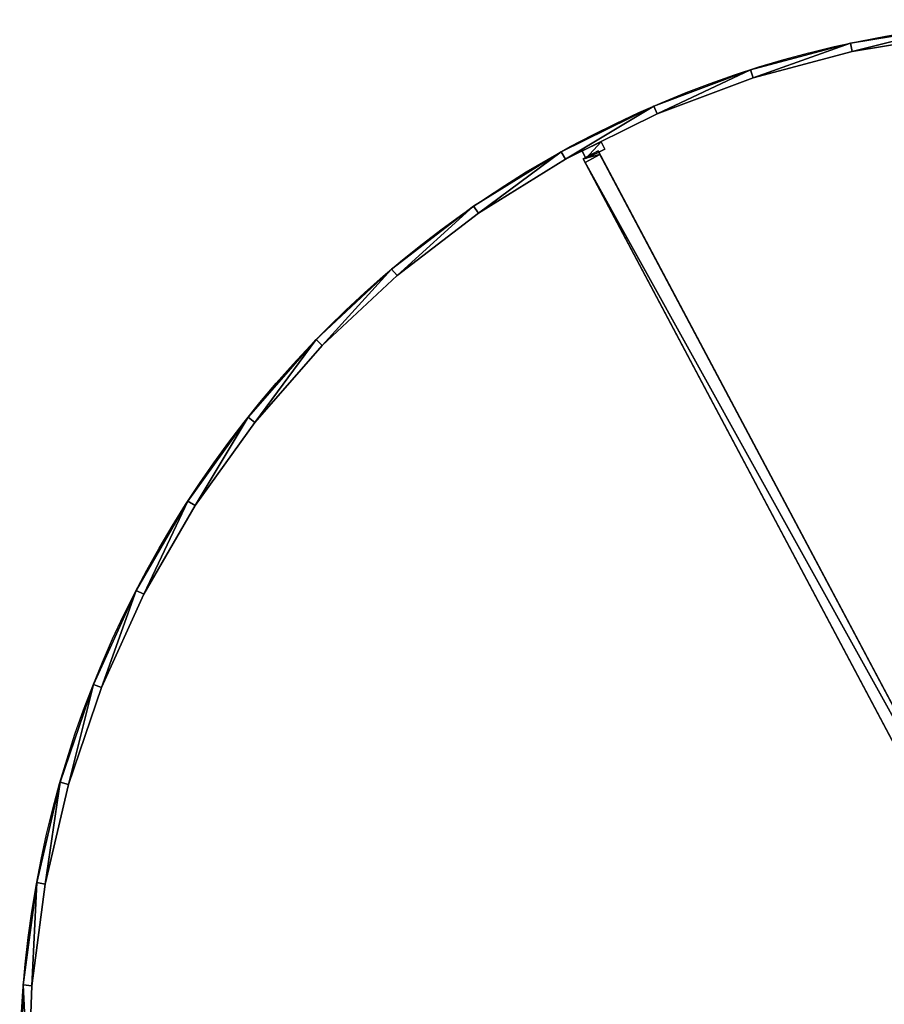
# Model space of a CAD drawing. Extents: x 34 to 1129, y -19 to 489.
# Tile 25 of 237: x 38 to 243, y 252 to 486. Entities that reach past the tile are written whole.
import ezdxf

# ---------------------------------------------------------------- set-up
doc = ezdxf.new("R2010")
doc.units = 0
doc.layers.get('0').update_dxf_attribs({"color": 13, "linetype": 'CONTINUOUS'})

# ---------------------------------------------------------------- blocks, each defined once
blk = doc.blocks.new('GROUP_13')
for p, q in [((221.56, 498.35), (197.35, 494.37)), ((221.56, 498.35, 320), (197.35, 494.37, 320)), ((197.35, 494.37), (173.65, 488.03)), ((197.35, 494.37, 320), (173.65, 488.03, 320)), ((197.35, 494.37), (197.35, 494.37, 320)), ((173.65, 488.03), (150.68, 479.41)), ((173.65, 488.03, 320), (150.68, 479.41, 320)), ((173.65, 488.03), (173.65, 488.03, 320)), ((150.68, 479.41), (128.67, 468.57)), ((150.68, 479.41, 320), (128.67, 468.57, 320)), ((150.68, 479.41), (150.68, 479.41, 320)), ((128.67, 468.57), (107.83, 455.63)), ((128.67, 468.57, 320), (107.83, 455.63, 320)), ((128.67, 468.57), (128.67, 468.57, 320)), ((107.83, 455.63), (88.35, 440.7)), ((107.83, 455.63, 320), (88.35, 440.7, 320)), ((107.83, 455.63), (107.83, 455.63, 320)), ((88.35, 440.7), (70.43, 423.94)), ((88.35, 440.7, 320), (70.43, 423.94, 320)), ((88.35, 440.7), (88.35, 440.7, 320)), ((70.43, 423.94), (54.25, 405.51)), ((70.43, 423.94, 320), (54.25, 405.51, 320)), ((70.43, 423.94), (70.43, 423.94, 320)), ((54.25, 405.51), (39.94, 385.58)), ((54.25, 405.51, 320), (39.94, 385.58, 320)), ((54.25, 405.51), (54.25, 405.51, 320)), ((39.94, 385.58), (27.66, 364.34)), ((39.94, 385.58, 320), (27.66, 364.34, 320)), ((39.94, 385.58), (39.94, 385.58, 320)), ((27.66, 364.34), (17.52, 342)), ((27.66, 364.34, 320), (17.52, 342, 320)), ((27.66, 364.34), (27.66, 364.34, 320)), ((17.52, 342), (9.62, 318.77)), ((17.52, 342, 320), (9.62, 318.77, 320)), ((17.52, 342), (17.52, 342, 320)), ((9.62, 318.77), (4.04, 294.88)), ((9.62, 318.77, 320), (4.04, 294.88, 320)), ((9.62, 318.77), (9.62, 318.77, 320)), ((4.04, 294.88, 320), (0.82, 270.56, 320)), ((4.04, 294.88), (0.82, 270.56)), ((4.04, 294.88), (4.04, 294.88, 320)), ((0.82, 270.56, 320), (0, 246.04, 320)), ((0.82, 270.56), (0, 246.04)), ((0.82, 270.56), (0.82, 270.56, 320))]:
    blk.add_line(p, q)
mesh = blk.add_polyface()
corners = [(197.35, 494.37, 320), (221.56, 498.35), (197.35, 494.37), (221.56, 498.35, 320)]
mesh.append_faces([[corners[k] for k in face] for face in [(0, 1, 2), (1, 0, 3)]], dxfattribs={"vtx0": -1})
mesh = blk.add_polyface()
corners = [(173.65, 488.03, 320), (197.35, 494.37), (173.65, 488.03), (197.35, 494.37, 320)]
mesh.append_faces([[corners[k] for k in face] for face in [(0, 1, 2), (1, 0, 3)]], dxfattribs={"vtx0": -1})
mesh = blk.add_polyface()
corners = [(150.68, 479.41, 320), (173.65, 488.03), (150.68, 479.41), (173.65, 488.03, 320)]
mesh.append_faces([[corners[k] for k in face] for face in [(0, 1, 2), (1, 0, 3)]], dxfattribs={"vtx0": -1})
mesh = blk.add_polyface()
corners = [(128.67, 468.57, 320), (150.68, 479.41), (128.67, 468.57), (150.68, 479.41, 320)]
mesh.append_faces([[corners[k] for k in face] for face in [(0, 1, 2), (1, 0, 3)]], dxfattribs={"vtx0": -1})
mesh = blk.add_polyface()
corners = [(107.83, 455.63, 320), (128.67, 468.57), (107.83, 455.63), (128.67, 468.57, 320)]
mesh.append_faces([[corners[k] for k in face] for face in [(0, 1, 2), (1, 0, 3)]], dxfattribs={"vtx0": -1})
mesh = blk.add_polyface()
corners = [(88.35, 440.7, 320), (107.83, 455.63), (88.35, 440.7), (107.83, 455.63, 320)]
mesh.append_faces([[corners[k] for k in face] for face in [(0, 1, 2), (1, 0, 3)]], dxfattribs={"vtx0": -1})
mesh = blk.add_polyface()
corners = [(70.43, 423.94, 320), (88.35, 440.7), (70.43, 423.94), (88.35, 440.7, 320)]
mesh.append_faces([[corners[k] for k in face] for face in [(0, 1, 2), (1, 0, 3)]], dxfattribs={"vtx0": -1})
mesh = blk.add_polyface()
corners = [(70.43, 423.94, 320), (54.25, 405.51), (54.25, 405.51, 320), (70.43, 423.94)]
mesh.append_faces([[corners[k] for k in face] for face in [(0, 1, 2), (1, 0, 3)]], dxfattribs={"vtx0": -1})
mesh = blk.add_polyface()
corners = [(54.25, 405.51, 320), (39.94, 385.58), (39.94, 385.58, 320), (54.25, 405.51)]
mesh.append_faces([[corners[k] for k in face] for face in [(0, 1, 2), (1, 0, 3)]], dxfattribs={"vtx0": -1})
mesh = blk.add_polyface()
corners = [(39.94, 385.58, 320), (27.66, 364.34), (27.66, 364.34, 320), (39.94, 385.58)]
mesh.append_faces([[corners[k] for k in face] for face in [(0, 1, 2), (1, 0, 3)]], dxfattribs={"vtx0": -1})
mesh = blk.add_polyface()
corners = [(27.66, 364.34, 320), (17.52, 342), (17.52, 342, 320), (27.66, 364.34)]
mesh.append_faces([[corners[k] for k in face] for face in [(0, 1, 2), (1, 0, 3)]], dxfattribs={"vtx0": -1})
mesh = blk.add_polyface()
corners = [(17.52, 342, 320), (9.62, 318.77), (9.62, 318.77, 320), (17.52, 342)]
mesh.append_faces([[corners[k] for k in face] for face in [(0, 1, 2), (1, 0, 3)]], dxfattribs={"vtx0": -1})
mesh = blk.add_polyface()
corners = [(9.62, 318.77, 320), (4.04, 294.88), (4.04, 294.88, 320), (9.62, 318.77)]
mesh.append_faces([[corners[k] for k in face] for face in [(0, 1, 2), (1, 0, 3)]], dxfattribs={"vtx0": -1})
mesh = blk.add_polyface()
corners = [(4.04, 294.88, 320), (0.82, 270.56), (0.82, 270.56, 320), (4.04, 294.88)]
mesh.append_faces([[corners[k] for k in face] for face in [(0, 1, 2), (1, 0, 3)]], dxfattribs={"vtx0": -1})
mesh = blk.add_polyface()
corners = [(0.82, 270.56, 320), (0, 246.04), (0, 246.04, 320), (0.82, 270.56)]
mesh.append_faces([[corners[k] for k in face] for face in [(0, 1, 2), (1, 0, 3)]], dxfattribs={"vtx0": -1})
blk = doc.blocks.new('GROUP_16')
for p, q in [((4.49, 4), (0, 1.79)), ((0, 1.79, 330), (4.49, 4, 330)), ((4.49, 4, 330), (4.49, 4)), ((4.49, 4), (5.37, 2.21)), ((4.49, 4, 330), (5.37, 2.21, 330)), ((0, 1.79), (0, 1.79, 330)), ((0, 1.79), (0.88, 0)), ((0, 1.79, 330), (0.88, 0, 330)), ((5.37, 2.21), (0.88, 0)), ((0.88, 0, 330), (5.37, 2.21, 330)), ((0.88, 0), (0.88, 0, 330)), ((5.37, 2.21, 330), (5.37, 2.21))]:
    blk.add_line(p, q)
mesh = blk.add_polyface()
corners = [(4.49, 4), (0.88, 0), (0, 1.79), (5.37, 2.21)]
mesh.append_faces([[corners[k] for k in face] for face in [(0, 1, 2), (1, 0, 3)]], dxfattribs={"vtx0": -1})
mesh = blk.add_polyface()
corners = [(0.88, 0, 330), (4.49, 4, 330), (0, 1.79, 330), (5.37, 2.21, 330)]
mesh.append_faces([[corners[k] for k in face] for face in [(0, 1, 2), (1, 0, 3)]], dxfattribs={"vtx0": -1})
mesh = blk.add_polyface()
corners = [(0, 1.79, 330), (4.49, 4), (0, 1.79), (4.49, 4, 330)]
mesh.append_faces([[corners[k] for k in face] for face in [(0, 1, 2), (1, 0, 3)]], dxfattribs={"vtx0": -1})
mesh = blk.add_polyface()
corners = [(5.37, 2.21), (4.49, 4, 330), (5.37, 2.21, 330), (4.49, 4)]
mesh.append_faces([[corners[k] for k in face] for face in [(0, 1, 2), (1, 0, 3)]], dxfattribs={"vtx0": -1})
mesh = blk.add_polyface()
corners = [(0, 1.79, 330), (0.88, 0), (0.88, 0, 330), (0, 1.79)]
mesh.append_faces([[corners[k] for k in face] for face in [(0, 1, 2), (1, 0, 3)]], dxfattribs={"vtx0": -1})
mesh = blk.add_polyface()
corners = [(5.37, 2.21, 330), (0.88, 0), (5.37, 2.21), (0.88, 0, 330)]
mesh.append_faces([[corners[k] for k in face] for face in [(0, 1, 2), (1, 0, 3)]], dxfattribs={"vtx0": -1})
blk = doc.blocks.new('GROUP_14')
for p, q in [((197.35, 494.37), (197.35, 494.37, 5)), ((197.35, 494.37, 5), (197.77, 492.41, 5)), ((197.77, 492.41), (197.35, 494.37)), ((197.77, 492.41), (197.77, 492.41, 5)), ((173.65, 488.03, 5), (174.26, 486.13, 5)), ((174.26, 486.13), (173.65, 488.03)), ((173.65, 488.03), (173.65, 488.03, 5)), ((174.26, 486.13), (174.26, 486.13, 5)), ((151.47, 477.57), (150.68, 479.41)), ((150.68, 479.41, 5), (151.47, 477.57, 5)), ((150.68, 479.41), (150.68, 479.41, 5)), ((151.47, 477.57), (151.47, 477.57, 5)), ((129.64, 466.82), (128.67, 468.57)), ((128.67, 468.57, 5), (129.64, 466.82, 5)), ((128.67, 468.57), (128.67, 468.57, 5)), ((129.64, 466.82), (129.64, 466.82, 5)), ((107.83, 455.63), (108.96, 453.98)), ((108.96, 453.98, 5), (107.83, 455.63, 5)), ((107.83, 455.63), (107.83, 455.63, 5)), ((108.96, 453.98, 5), (108.96, 453.98)), ((89.65, 439.18, 5), (88.35, 440.7, 5)), ((88.35, 440.7), (89.65, 439.18)), ((88.35, 440.7), (88.35, 440.7, 5)), ((89.65, 439.18, 5), (89.65, 439.18)), ((70.43, 423.94), (70.43, 423.94, 5)), ((71.87, 422.55, 5), (70.43, 423.94, 5)), ((70.43, 423.94), (71.87, 422.55)), ((71.87, 422.55, 5), (71.87, 422.55)), ((54.25, 405.51), (54.25, 405.51, 5)), ((55.81, 404.26, 5), (54.25, 405.51, 5)), ((54.25, 405.51), (55.81, 404.26)), ((55.81, 404.26, 5), (55.81, 404.26)), ((39.94, 385.58), (41.63, 384.49)), ((41.63, 384.49, 5), (39.94, 385.58, 5)), ((39.94, 385.58), (39.94, 385.58, 5)), ((41.63, 384.49, 5), (41.63, 384.49)), ((27.66, 364.34), (29.44, 363.42)), ((29.44, 363.42, 5), (27.66, 364.34, 5)), ((27.66, 364.34), (27.66, 364.34, 5)), ((29.44, 363.42, 5), (29.44, 363.42)), ((19.39, 341.26, 5), (17.52, 342, 5)), ((17.52, 342), (19.39, 341.26)), ((17.52, 342), (17.52, 342, 5)), ((19.39, 341.26, 5), (19.39, 341.26)), ((11.55, 318.22, 5), (9.62, 318.77, 5)), ((9.62, 318.77), (11.55, 318.22)), ((9.62, 318.77), (9.62, 318.77, 5)), ((11.55, 318.22, 5), (11.55, 318.22)), ((6.01, 294.52, 5), (4.04, 294.88, 5)), ((4.04, 294.88), (6.01, 294.52)), ((4.04, 294.88), (4.04, 294.88, 5)), ((6.01, 294.52, 5), (6.01, 294.52)), ((2.81, 270.39, 5), (0.82, 270.56, 5)), ((0.82, 270.56), (2.81, 270.39)), ((0.82, 270.56), (0.82, 270.56, 5)), ((2.81, 270.39, 5), (2.81, 270.39))]:
    blk.add_line(p, q)
for points in [[(221.78, 496.36, 0), (197.77, 492.41, 0), (174.26, 486.13, 0), (151.47, 477.57, 0), (129.64, 466.82, 0), (108.96, 453.98, 0), (89.65, 439.18, 0), (71.87, 422.55, 0), (55.81, 404.26, 0), (41.63, 384.49, 0), (29.44, 363.42, 0), (19.39, 341.26, 0), (11.55, 318.22, 0), (6.01, 294.52, 0), (2.81, 270.39, 0), (2, 246.07, 0)], [(221.78, 496.36, 5), (197.77, 492.41, 5), (174.26, 486.13, 5), (151.47, 477.57, 5), (129.64, 466.82, 5), (108.96, 453.98, 5), (89.65, 439.18, 5), (71.87, 422.55, 5), (55.81, 404.26, 5), (41.63, 384.49, 5), (29.44, 363.42, 5), (19.39, 341.26, 5), (11.55, 318.22, 5), (6.01, 294.52, 5), (2.81, 270.39, 5), (2, 246.07, 5)]]:
    blk.add_polyline3d(points)
for centre in [(249.97, 249.97, 5), (249.97, 249.97)]:
    blk.add_circle(centre, 250)
mesh = blk.add_polyface()
corners = [(197.35, 494.37, 5), (221.56, 498.35), (197.35, 494.37), (221.56, 498.35, 5)]
mesh.append_faces([[corners[k] for k in face] for face in [(0, 1, 2), (1, 0, 3)]], dxfattribs={"vtx0": -1})
mesh = blk.add_polyface()
corners = [(197.77, 492.41, 5), (221.56, 498.35, 5), (197.35, 494.37, 5), (221.78, 496.36, 5)]
mesh.append_faces([[corners[k] for k in face] for face in [(0, 1, 2), (1, 0, 3)]], dxfattribs={"vtx0": -1})
mesh = blk.add_polyface()
corners = [(221.56, 498.35), (197.77, 492.41), (197.35, 494.37), (221.78, 496.36)]
mesh.append_faces([[corners[k] for k in face] for face in [(0, 1, 2), (1, 0, 3)]], dxfattribs={"vtx0": -1})
mesh = blk.add_polyface()
corners = [(221.78, 496.36, 5), (197.77, 492.41), (221.78, 496.36), (197.77, 492.41, 5)]
mesh.append_faces([[corners[k] for k in face] for face in [(0, 1, 2), (1, 0, 3)]], dxfattribs={"vtx0": -1})
mesh = blk.add_polyface()
corners = [(174.26, 486.13, 5), (197.35, 494.37, 5), (173.65, 488.03, 5), (197.77, 492.41, 5)]
mesh.append_faces([[corners[k] for k in face] for face in [(0, 1, 2), (1, 0, 3)]], dxfattribs={"vtx0": -1})
mesh = blk.add_polyface()
corners = [(197.35, 494.37), (174.26, 486.13), (173.65, 488.03), (197.77, 492.41)]
mesh.append_faces([[corners[k] for k in face] for face in [(0, 1, 2), (1, 0, 3)]], dxfattribs={"vtx0": -1})
mesh = blk.add_polyface()
corners = [(173.65, 488.03, 5), (197.35, 494.37), (173.65, 488.03), (197.35, 494.37, 5)]
mesh.append_faces([[corners[k] for k in face] for face in [(0, 1, 2), (1, 0, 3)]], dxfattribs={"vtx0": -1})
mesh = blk.add_polyface()
corners = [(197.77, 492.41, 5), (174.26, 486.13), (197.77, 492.41), (174.26, 486.13, 5)]
mesh.append_faces([[corners[k] for k in face] for face in [(0, 1, 2), (1, 0, 3)]], dxfattribs={"vtx0": -1})
mesh = blk.add_polyface()
corners = [(151.47, 477.57, 5), (173.65, 488.03, 5), (150.68, 479.41, 5), (174.26, 486.13, 5)]
mesh.append_faces([[corners[k] for k in face] for face in [(0, 1, 2), (1, 0, 3)]], dxfattribs={"vtx0": -1})
mesh = blk.add_polyface()
corners = [(173.65, 488.03), (151.47, 477.57), (150.68, 479.41), (174.26, 486.13)]
mesh.append_faces([[corners[k] for k in face] for face in [(0, 1, 2), (1, 0, 3)]], dxfattribs={"vtx0": -1})
mesh = blk.add_polyface()
corners = [(150.68, 479.41, 5), (173.65, 488.03), (150.68, 479.41), (173.65, 488.03, 5)]
mesh.append_faces([[corners[k] for k in face] for face in [(0, 1, 2), (1, 0, 3)]], dxfattribs={"vtx0": -1})
mesh = blk.add_polyface()
corners = [(174.26, 486.13, 5), (151.47, 477.57), (174.26, 486.13), (151.47, 477.57, 5)]
mesh.append_faces([[corners[k] for k in face] for face in [(0, 1, 2), (1, 0, 3)]], dxfattribs={"vtx0": -1})
mesh = blk.add_polyface()
corners = [(150.68, 479.41), (129.64, 466.82), (128.67, 468.57), (151.47, 477.57)]
mesh.append_faces([[corners[k] for k in face] for face in [(0, 1, 2), (1, 0, 3)]], dxfattribs={"vtx0": -1})
mesh = blk.add_polyface()
corners = [(129.64, 466.82, 5), (150.68, 479.41, 5), (128.67, 468.57, 5), (151.47, 477.57, 5)]
mesh.append_faces([[corners[k] for k in face] for face in [(0, 1, 2), (1, 0, 3)]], dxfattribs={"vtx0": -1})
mesh = blk.add_polyface()
corners = [(128.67, 468.57, 5), (150.68, 479.41), (128.67, 468.57), (150.68, 479.41, 5)]
mesh.append_faces([[corners[k] for k in face] for face in [(0, 1, 2), (1, 0, 3)]], dxfattribs={"vtx0": -1})
mesh = blk.add_polyface()
corners = [(151.47, 477.57, 5), (129.64, 466.82), (151.47, 477.57), (129.64, 466.82, 5)]
mesh.append_faces([[corners[k] for k in face] for face in [(0, 1, 2), (1, 0, 3)]], dxfattribs={"vtx0": -1})
mesh = blk.add_polyface()
corners = [(108.96, 453.98, 5), (128.67, 468.57, 5), (107.83, 455.63, 5), (129.64, 466.82, 5)]
mesh.append_faces([[corners[k] for k in face] for face in [(0, 1, 2), (1, 0, 3)]], dxfattribs={"vtx0": -1})
mesh = blk.add_polyface()
corners = [(128.67, 468.57), (108.96, 453.98), (107.83, 455.63), (129.64, 466.82)]
mesh.append_faces([[corners[k] for k in face] for face in [(0, 1, 2), (1, 0, 3)]], dxfattribs={"vtx0": -1})
mesh = blk.add_polyface()
corners = [(107.83, 455.63, 5), (128.67, 468.57), (107.83, 455.63), (128.67, 468.57, 5)]
mesh.append_faces([[corners[k] for k in face] for face in [(0, 1, 2), (1, 0, 3)]], dxfattribs={"vtx0": -1})
mesh = blk.add_polyface()
corners = [(129.64, 466.82, 5), (108.96, 453.98), (129.64, 466.82), (108.96, 453.98, 5)]
mesh.append_faces([[corners[k] for k in face] for face in [(0, 1, 2), (1, 0, 3)]], dxfattribs={"vtx0": -1})
mesh = blk.add_polyface()
corners = [(107.83, 455.63), (89.65, 439.18), (88.35, 440.7), (108.96, 453.98)]
mesh.append_faces([[corners[k] for k in face] for face in [(0, 1, 2), (1, 0, 3)]], dxfattribs={"vtx0": -1})
mesh = blk.add_polyface()
corners = [(89.65, 439.18, 5), (107.83, 455.63, 5), (88.35, 440.7, 5), (108.96, 453.98, 5)]
mesh.append_faces([[corners[k] for k in face] for face in [(0, 1, 2), (1, 0, 3)]], dxfattribs={"vtx0": -1})
mesh = blk.add_polyface()
corners = [(88.35, 440.7, 5), (107.83, 455.63), (88.35, 440.7), (107.83, 455.63, 5)]
mesh.append_faces([[corners[k] for k in face] for face in [(0, 1, 2), (1, 0, 3)]], dxfattribs={"vtx0": -1})
mesh = blk.add_polyface()
corners = [(108.96, 453.98, 5), (89.65, 439.18), (108.96, 453.98), (89.65, 439.18, 5)]
mesh.append_faces([[corners[k] for k in face] for face in [(0, 1, 2), (1, 0, 3)]], dxfattribs={"vtx0": -1})
mesh = blk.add_polyface()
corners = [(71.87, 422.55, 5), (88.35, 440.7, 5), (70.43, 423.94, 5), (89.65, 439.18, 5)]
mesh.append_faces([[corners[k] for k in face] for face in [(0, 1, 2), (1, 0, 3)]], dxfattribs={"vtx0": -1})
mesh = blk.add_polyface()
corners = [(88.35, 440.7), (71.87, 422.55), (70.43, 423.94), (89.65, 439.18)]
mesh.append_faces([[corners[k] for k in face] for face in [(0, 1, 2), (1, 0, 3)]], dxfattribs={"vtx0": -1})
mesh = blk.add_polyface()
corners = [(70.43, 423.94, 5), (88.35, 440.7), (70.43, 423.94), (88.35, 440.7, 5)]
mesh.append_faces([[corners[k] for k in face] for face in [(0, 1, 2), (1, 0, 3)]], dxfattribs={"vtx0": -1})
mesh = blk.add_polyface()
corners = [(89.65, 439.18, 5), (71.87, 422.55), (89.65, 439.18), (71.87, 422.55, 5)]
mesh.append_faces([[corners[k] for k in face] for face in [(0, 1, 2), (1, 0, 3)]], dxfattribs={"vtx0": -1})
mesh = blk.add_polyface()
corners = [(70.43, 423.94, 5), (54.25, 405.51), (54.25, 405.51, 5), (70.43, 423.94)]
mesh.append_faces([[corners[k] for k in face] for face in [(0, 1, 2), (1, 0, 3)]], dxfattribs={"vtx0": -1})
mesh = blk.add_polyface()
corners = [(55.81, 404.26, 5), (70.43, 423.94, 5), (54.25, 405.51, 5), (71.87, 422.55, 5)]
mesh.append_faces([[corners[k] for k in face] for face in [(0, 1, 2), (1, 0, 3)]], dxfattribs={"vtx0": -1})
mesh = blk.add_polyface()
corners = [(70.43, 423.94), (55.81, 404.26), (54.25, 405.51), (71.87, 422.55)]
mesh.append_faces([[corners[k] for k in face] for face in [(0, 1, 2), (1, 0, 3)]], dxfattribs={"vtx0": -1})
mesh = blk.add_polyface()
corners = [(71.87, 422.55), (55.81, 404.26, 5), (55.81, 404.26), (71.87, 422.55, 5)]
mesh.append_faces([[corners[k] for k in face] for face in [(0, 1, 2), (1, 0, 3)]], dxfattribs={"vtx0": -1})
mesh = blk.add_polyface()
corners = [(41.63, 384.49, 5), (54.25, 405.51, 5), (39.94, 385.58, 5), (55.81, 404.26, 5)]
mesh.append_faces([[corners[k] for k in face] for face in [(0, 1, 2), (1, 0, 3)]], dxfattribs={"vtx0": -1})
mesh = blk.add_polyface()
corners = [(54.25, 405.51), (41.63, 384.49), (39.94, 385.58), (55.81, 404.26)]
mesh.append_faces([[corners[k] for k in face] for face in [(0, 1, 2), (1, 0, 3)]], dxfattribs={"vtx0": -1})
mesh = blk.add_polyface()
corners = [(54.25, 405.51, 5), (39.94, 385.58), (39.94, 385.58, 5), (54.25, 405.51)]
mesh.append_faces([[corners[k] for k in face] for face in [(0, 1, 2), (1, 0, 3)]], dxfattribs={"vtx0": -1})
mesh = blk.add_polyface()
corners = [(55.81, 404.26), (41.63, 384.49, 5), (41.63, 384.49), (55.81, 404.26, 5)]
mesh.append_faces([[corners[k] for k in face] for face in [(0, 1, 2), (1, 0, 3)]], dxfattribs={"vtx0": -1})
mesh = blk.add_polyface()
corners = [(29.44, 363.42, 5), (39.94, 385.58, 5), (27.66, 364.34, 5), (41.63, 384.49, 5)]
mesh.append_faces([[corners[k] for k in face] for face in [(0, 1, 2), (1, 0, 3)]], dxfattribs={"vtx0": -1})
mesh = blk.add_polyface()
corners = [(39.94, 385.58), (29.44, 363.42), (27.66, 364.34), (41.63, 384.49)]
mesh.append_faces([[corners[k] for k in face] for face in [(0, 1, 2), (1, 0, 3)]], dxfattribs={"vtx0": -1})
mesh = blk.add_polyface()
corners = [(39.94, 385.58, 5), (27.66, 364.34), (27.66, 364.34, 5), (39.94, 385.58)]
mesh.append_faces([[corners[k] for k in face] for face in [(0, 1, 2), (1, 0, 3)]], dxfattribs={"vtx0": -1})
mesh = blk.add_polyface()
corners = [(41.63, 384.49), (29.44, 363.42, 5), (29.44, 363.42), (41.63, 384.49, 5)]
mesh.append_faces([[corners[k] for k in face] for face in [(0, 1, 2), (1, 0, 3)]], dxfattribs={"vtx0": -1})
mesh = blk.add_polyface()
corners = [(19.39, 341.26, 5), (27.66, 364.34, 5), (17.52, 342, 5), (29.44, 363.42, 5)]
mesh.append_faces([[corners[k] for k in face] for face in [(0, 1, 2), (1, 0, 3)]], dxfattribs={"vtx0": -1})
mesh = blk.add_polyface()
corners = [(27.66, 364.34), (19.39, 341.26), (17.52, 342), (29.44, 363.42)]
mesh.append_faces([[corners[k] for k in face] for face in [(0, 1, 2), (1, 0, 3)]], dxfattribs={"vtx0": -1})
mesh = blk.add_polyface()
corners = [(27.66, 364.34, 5), (17.52, 342), (17.52, 342, 5), (27.66, 364.34)]
mesh.append_faces([[corners[k] for k in face] for face in [(0, 1, 2), (1, 0, 3)]], dxfattribs={"vtx0": -1})
mesh = blk.add_polyface()
corners = [(29.44, 363.42), (19.39, 341.26, 5), (19.39, 341.26), (29.44, 363.42, 5)]
mesh.append_faces([[corners[k] for k in face] for face in [(0, 1, 2), (1, 0, 3)]], dxfattribs={"vtx0": -1})
mesh = blk.add_polyface()
corners = [(11.55, 318.22, 5), (17.52, 342, 5), (9.62, 318.77, 5), (19.39, 341.26, 5)]
mesh.append_faces([[corners[k] for k in face] for face in [(0, 1, 2), (1, 0, 3)]], dxfattribs={"vtx0": -1})
mesh = blk.add_polyface()
corners = [(17.52, 342), (11.55, 318.22), (9.62, 318.77), (19.39, 341.26)]
mesh.append_faces([[corners[k] for k in face] for face in [(0, 1, 2), (1, 0, 3)]], dxfattribs={"vtx0": -1})
mesh = blk.add_polyface()
corners = [(17.52, 342, 5), (9.62, 318.77), (9.62, 318.77, 5), (17.52, 342)]
mesh.append_faces([[corners[k] for k in face] for face in [(0, 1, 2), (1, 0, 3)]], dxfattribs={"vtx0": -1})
mesh = blk.add_polyface()
corners = [(19.39, 341.26), (11.55, 318.22, 5), (11.55, 318.22), (19.39, 341.26, 5)]
mesh.append_faces([[corners[k] for k in face] for face in [(0, 1, 2), (1, 0, 3)]], dxfattribs={"vtx0": -1})
mesh = blk.add_polyface()
corners = [(6.01, 294.52, 5), (9.62, 318.77, 5), (4.04, 294.88, 5), (11.55, 318.22, 5)]
mesh.append_faces([[corners[k] for k in face] for face in [(0, 1, 2), (1, 0, 3)]], dxfattribs={"vtx0": -1})
mesh = blk.add_polyface()
corners = [(9.62, 318.77), (6.01, 294.52), (4.04, 294.88), (11.55, 318.22)]
mesh.append_faces([[corners[k] for k in face] for face in [(0, 1, 2), (1, 0, 3)]], dxfattribs={"vtx0": -1})
mesh = blk.add_polyface()
corners = [(9.62, 318.77, 5), (4.04, 294.88), (4.04, 294.88, 5), (9.62, 318.77)]
mesh.append_faces([[corners[k] for k in face] for face in [(0, 1, 2), (1, 0, 3)]], dxfattribs={"vtx0": -1})
mesh = blk.add_polyface()
corners = [(11.55, 318.22), (6.01, 294.52, 5), (6.01, 294.52), (11.55, 318.22, 5)]
mesh.append_faces([[corners[k] for k in face] for face in [(0, 1, 2), (1, 0, 3)]], dxfattribs={"vtx0": -1})
mesh = blk.add_polyface()
corners = [(2.81, 270.39, 5), (4.04, 294.88, 5), (0.82, 270.56, 5), (6.01, 294.52, 5)]
mesh.append_faces([[corners[k] for k in face] for face in [(0, 1, 2), (1, 0, 3)]], dxfattribs={"vtx0": -1})
mesh = blk.add_polyface()
corners = [(4.04, 294.88), (2.81, 270.39), (0.82, 270.56), (6.01, 294.52)]
mesh.append_faces([[corners[k] for k in face] for face in [(0, 1, 2), (1, 0, 3)]], dxfattribs={"vtx0": -1})
mesh = blk.add_polyface()
corners = [(4.04, 294.88, 5), (0.82, 270.56), (0.82, 270.56, 5), (4.04, 294.88)]
mesh.append_faces([[corners[k] for k in face] for face in [(0, 1, 2), (1, 0, 3)]], dxfattribs={"vtx0": -1})
mesh = blk.add_polyface()
corners = [(6.01, 294.52), (2.81, 270.39, 5), (2.81, 270.39), (6.01, 294.52, 5)]
mesh.append_faces([[corners[k] for k in face] for face in [(0, 1, 2), (1, 0, 3)]], dxfattribs={"vtx0": -1})
mesh = blk.add_polyface()
corners = [(2, 246.07, 5), (0.82, 270.56, 5), (0, 246.04, 5), (2.81, 270.39, 5)]
mesh.append_faces([[corners[k] for k in face] for face in [(0, 1, 2), (1, 0, 3)]], dxfattribs={"vtx0": -1})
mesh = blk.add_polyface()
corners = [(0.82, 270.56), (2, 246.07), (0, 246.04), (2.81, 270.39)]
mesh.append_faces([[corners[k] for k in face] for face in [(0, 1, 2), (1, 0, 3)]], dxfattribs={"vtx0": -1})
mesh = blk.add_polyface()
corners = [(0.82, 270.56, 5), (0, 246.04), (0, 246.04, 5), (0.82, 270.56)]
mesh.append_faces([[corners[k] for k in face] for face in [(0, 1, 2), (1, 0, 3)]], dxfattribs={"vtx0": -1})
mesh = blk.add_polyface()
corners = [(2.81, 270.39), (2, 246.07, 5), (2, 246.07), (2.81, 270.39, 5)]
mesh.append_faces([[corners[k] for k in face] for face in [(0, 1, 2), (1, 0, 3)]], dxfattribs={"vtx0": -1})
blk = doc.blocks.new('GROUP_17')
for name, p in [('GROUP_14', (0, 0)), ('GROUP_14', (0, 0, 325)), ('GROUP_16', (133.61, 466.98))]:
    blk.add_blockref(name, p)
blk = doc.blocks.new('GROUP_26')
for p, q in [((-36.52, -34.16, -24.3), (154.82, 144.82, 124)), ((-36.52, -34.16, -28.3), (154.82, 144.82, 120)), ((154.82, 144.82, 120), (154.82, 144.82, 124)), ((154.82, 144.82, 120), (157.56, 141.9, 120)), ((154.82, 144.82, 124), (157.56, 141.9, 124)), ((-33.78, -37.08, -28.3), (157.56, 141.9, 120)), ((-33.78, -37.08, -24.3), (157.56, 141.9, 124)), ((157.56, 141.9, 120), (157.56, 141.9, 124))]:
    blk.add_line(p, q)
mesh = blk.add_polyface()
corners = [(-36.52, -34.16, -24.3), (154.82, 144.82, 120), (-36.52, -34.16, -28.3), (154.82, 144.82, 124)]
mesh.append_faces([[corners[k] for k in face] for face in [(0, 1, 2), (1, 0, 3)]], dxfattribs={"vtx0": -1})
mesh = blk.add_polyface()
corners = [(154.82, 144.82, 120), (-33.78, -37.08, -28.3), (-36.52, -34.16, -28.3), (157.56, 141.9, 120)]
mesh.append_faces([[corners[k] for k in face] for face in [(0, 1, 2), (1, 0, 3)]], dxfattribs={"vtx0": -1})
mesh = blk.add_polyface()
corners = [(-33.78, -37.08, -24.3), (154.82, 144.82, 124), (-36.52, -34.16, -24.3), (157.56, 141.9, 124)]
mesh.append_faces([[corners[k] for k in face] for face in [(0, 1, 2), (1, 0, 3)]], dxfattribs={"vtx0": -1})
mesh = blk.add_polyface()
corners = [(154.82, 144.82, 120), (157.56, 141.9, 124), (157.56, 141.9, 120), (154.82, 144.82, 124)]
mesh.append_faces([[corners[k] for k in face] for face in [(0, 1, 2), (1, 0, 3)]], dxfattribs={"vtx0": -1})
mesh = blk.add_polyface()
corners = [(157.56, 141.9, 120), (-33.78, -37.08, -24.3), (-33.78, -37.08, -28.3), (157.56, 141.9, 124)]
mesh.append_faces([[corners[k] for k in face] for face in [(0, 1, 2), (1, 0, 3)]], dxfattribs={"vtx0": -1})
blk = doc.blocks.new('GROUP_25')
at = {"extrusion": (0.165263, -0.176676, 0.970296), "rotation": 46.91163252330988}
blk.add_blockref('GROUP_26', (352.57, 68.01, -66.02), dxfattribs=at)
blk = doc.blocks.new('GROUP_24')
at = {"rotation": 344.8900966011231}
blk.add_blockref('GROUP_25', (-56.17, 73.1, 206), dxfattribs=at)
for name, p in [('GROUP_17', (0, 0)), ('GROUP_13', (0, 0, 5))]:
    blk.add_blockref(name, p)
blk = doc.blocks.new('GROUP_21')
blk.add_blockref('GROUP_24', (0, 0, 1384.58))

msp = doc.modelspace()

# ---------------------------------------------------------------- block references
msp.add_blockref('GROUP_21', (37.67, -13.8, -11.84))

doc.saveas('drawing.dxf')
